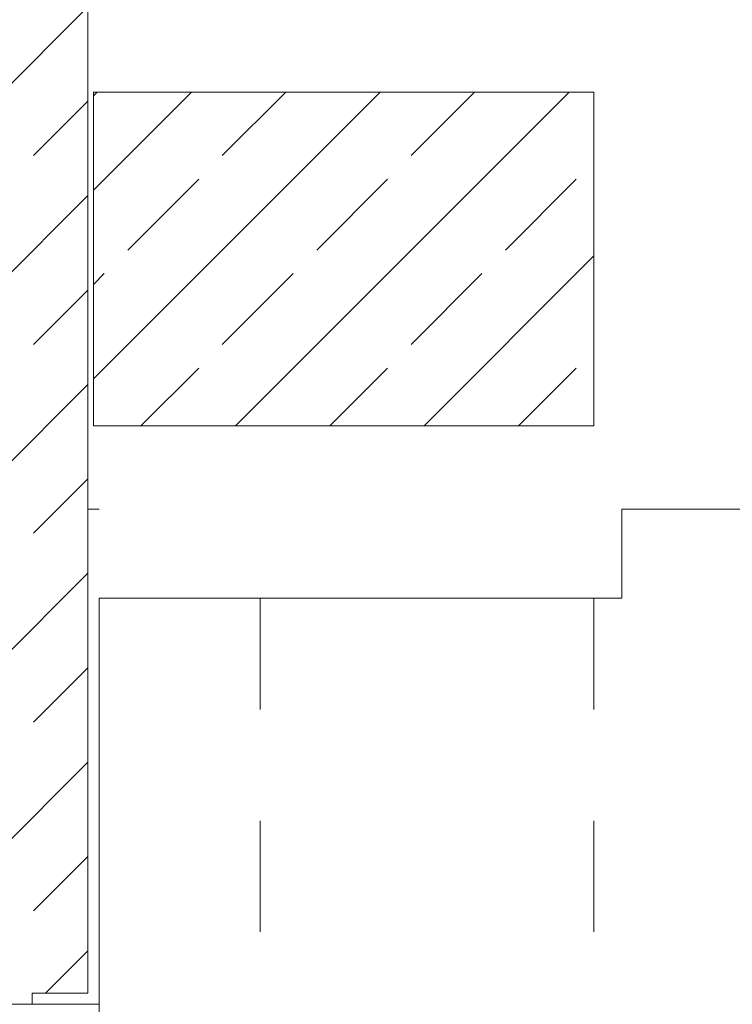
# Model space of a CAD drawing. Header units: metres. Extents: x -3.6 to 84.5, y -11 to 16.8.
# Tile 160 of 256: x 44.1 to 44.7, y -0.9 to 0. Entities that reach past the tile are written whole.
import ezdxf

# ---------------------------------------------------------------- set-up
doc = ezdxf.new("R2010")
doc.units = ezdxf.units.M
doc.header["$MEASUREMENT"] = 0
doc.linetypes.add('Untersicht', pattern=[0.1, 0.075, -0.025])
for name, color, linetype in [('301 - Elemente.Linie', 7, 'Continuous'), ('604 - Struktur.Wand Aussen', 7, 'Continuous'), ('605 - Struktur.Wand Innen', 7, 'Continuous'), ('607 - Struktur.Stütze', 7, 'Continuous')]:
    doc.layers.add(name, color=color, linetype=linetype)
pattern_1 = [(45, (0, 0), (-0.01767767, 0.01767767), [0, -0.025])]
pattern_2 = [(45, (0, 0), (-0.0848528, 0.0848528), []), (45, (-0.04243, 0.04243), (-0.0848528, 0.0848528), [0.09, -0.03])]

msp = doc.modelspace()

# ---------------------------------------------------------------- hatches: boundary and pattern name
at = {"layer": '604 - Struktur.Wand Aussen', "linetype": 'Continuous', "lineweight": 0, "true_color": 0x000000}
h = msp.add_hatch(dxfattribs=at)
h.set_pattern_fill('Beton__Stahlbeton_0001', color=18, style=0, pattern_type=2)
h.set_pattern_definition(pattern_2)
h.paths.add_polyline_path([(43.89, 0.005), (43.89, -0.85), (44.01, -0.85), (44.01, -0.88), (44.01, -0.89), (44.08, -0.89), (44.08, -0.88), (44.13, -0.88), (44.13, 0.005)])
h = msp.add_hatch(dxfattribs=at)
h.set_pattern_fill('Gips_0001', color=18, style=0, pattern_type=2)
h.set_pattern_definition(pattern_1)
h.paths.add_polyline_path([(44.14, -0.445), (44.13, -0.445), (44.13, -0.88), (44.14, -0.88)])
h = msp.add_hatch(dxfattribs=at)
h.set_pattern_fill('Gips_0001', color=18, style=0, pattern_type=2)
h.set_pattern_definition(pattern_1)
h.paths.add_polyline_path([(44.14, -0.88), (44.08, -0.88), (44.08, -0.89), (44.14, -0.89)])
at = {"layer": '607 - Struktur.Stütze', "linetype": 'Continuous', "lineweight": 0, "true_color": 0x000000}
h = msp.add_hatch(dxfattribs=at)
h.set_pattern_fill('Beton__Stahlbeton_0001', color=18, style=0, pattern_type=2)
h.set_pattern_definition(pattern_2)
h.paths.add_polyline_path([(44.585, -0.37), (44.585, -0.07), (44.135, -0.07), (44.135, -0.37)])

# ---------------------------------------------------------------- linework, layer by layer
at = {"layer": '301 - Elemente.Linie', "color": 7, "linetype": 'Untersicht', "lineweight": 13}
for p, q in [((44.285, -0.525), (44.285, -8.085)), ((44.585, -0.525), (44.585, -8.085))]:
    msp.add_line(p, q, dxfattribs=at)
at = {"layer": '604 - Struktur.Wand Aussen', "color": 7, "linetype": 'Continuous', "lineweight": 13}
for p, q in [((44.13, 0.005), (44.13, -0.445)), ((44.13, 0.005), (44.13, -0.445)), ((44.13, -0.88), (44.13, -0.445)), ((44.13, -0.88), (44.08, -0.88)), ((44.01, -0.89), (44.08, -0.89)), ((44.14, -3.29), (44.14, -0.89))]:
    msp.add_line(p, q, dxfattribs=at)
at = {"layer": '604 - Struktur.Wand Aussen', "color": 7, "linetype": 'Continuous', "lineweight": 18}
msp.add_line((44.13, -0.445), (44.14, -0.445), dxfattribs=at)
msp.add_line((44.13, -0.445), (44.14, -0.445), dxfattribs=at)
at = {"layer": '604 - Struktur.Wand Aussen', "color": 7, "linetype": 'Continuous', "lineweight": 5}
for p, q in [((44.08, -0.88), (44.08, -0.89)), ((44.14, -0.88), (44.14, -0.89)), ((44.08, -0.89), (44.13, -0.89)), ((44.13, -0.89), (44.14, -0.89))]:
    msp.add_line(p, q, dxfattribs=at)
at = {"layer": '604 - Struktur.Wand Aussen', "color": 7, "linetype": 'Continuous', "lineweight": 5, "flags": 128}
msp.add_lwpolyline([(44.14, -0.88), (44.14, -0.525)], dxfattribs=at)
at = {"layer": '605 - Struktur.Wand Innen', "color": 7, "linetype": 'Continuous', "lineweight": 18, "flags": 128}
for points in [[(44.13, -0.445), (44.13, 0.005)], [(44.61, -0.525), (44.61, -0.445)], [(44.61, -0.445), (51.48, -0.445)], [(44.14, -0.525), (44.61, -0.525)]]:
    msp.add_lwpolyline(points, dxfattribs=at)
at = {"layer": '607 - Struktur.Stütze', "color": 7, "linetype": 'Continuous', "lineweight": 13, "flags": 128}
msp.add_lwpolyline([(44.585, -0.37), (44.585, -0.07), (44.135, -0.07), (44.135, -0.37)], close=True, dxfattribs=at)

doc.saveas('drawing.dxf')
